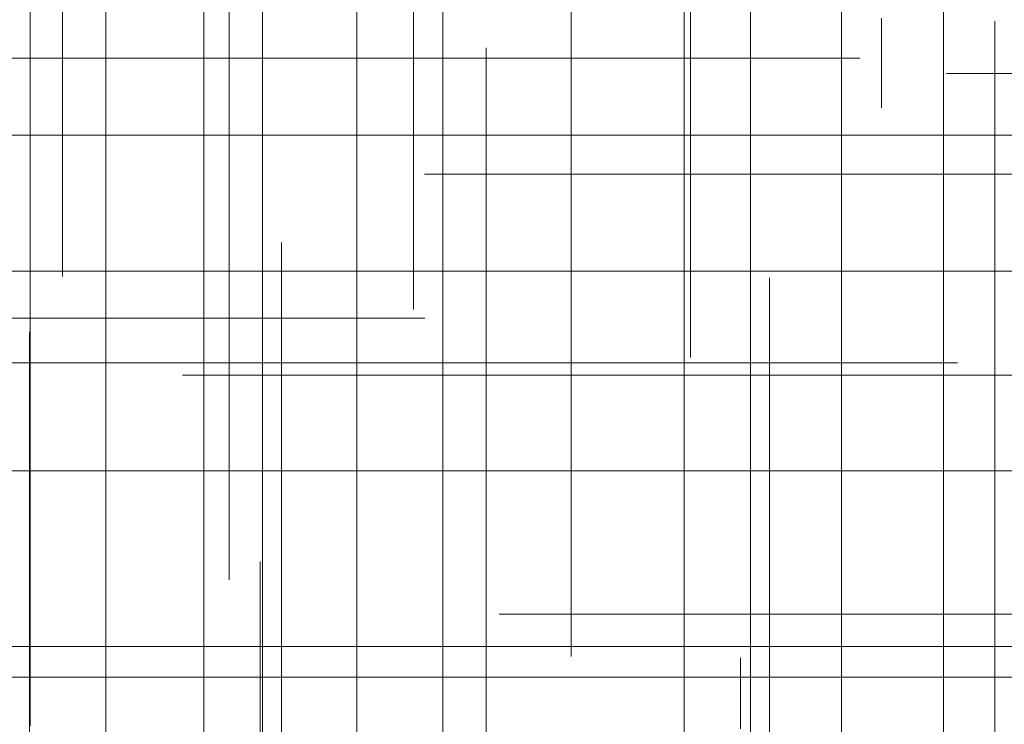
# Model space of a CAD drawing. Header units: millimetres. Extents: x -50 to 901, y -50 to 714.
# Tile 87 of 186: x 17 to 24, y 2 to 7. Entities that reach past the tile are written whole.
import ezdxf

# ---------------------------------------------------------------- set-up
doc = ezdxf.new("R2010")
doc.units = ezdxf.units.MM

# ---------------------------------------------------------------- blocks, each defined once
blk = doc.blocks.new('SW_CENTERMARKSYMBOL_59')
at = {"color": 0, "linetype": 'Continuous', "lineweight": 18}
for p, q in [((0, 0), (5, 0)), ((5, 0), (5.9011, 0))]:
    blk.add_line(p, q, dxfattribs=at)
blk = doc.blocks.new('SW_CENTERMARKSYMBOL_89')
at = {"color": 0, "linetype": 'Continuous', "lineweight": 18}
for p, q in [((0, 5), (0, 5.9011)), ((0, 0), (0, 5))]:
    blk.add_line(p, q, dxfattribs=at)
blk = doc.blocks.new('SW_CENTERMARKSYMBOL_97')
at = {"color": 0, "linetype": 'Continuous', "lineweight": 18}
for p, q in [((0, 5), (0, 5.9011)), ((0, 0), (0, 5))]:
    blk.add_line(p, q, dxfattribs=at)
blk = doc.blocks.new('SW_CENTERMARKSYMBOL_425')
at = {"color": 0, "linetype": 'Continuous', "lineweight": 18}
for p, q in [((0, 0), (0, -5)), ((0, -5), (0, -5.5209))]:
    blk.add_line(p, q, dxfattribs=at)
blk = doc.blocks.new('SW_CENTERMARKSYMBOL_426')
at = {"color": 0, "linetype": 'Continuous', "lineweight": 18}
for p, q in [((0, 0), (0, -5)), ((0, -5), (0, -5.6063))]:
    blk.add_line(p, q, dxfattribs=at)
blk = doc.blocks.new('SW_CENTERMARKSYMBOL_427')
at = {"color": 0, "linetype": 'Continuous', "lineweight": 18}
blk.add_line((0, -5), (0, -5.6585), dxfattribs=at)
blk = doc.blocks.new('SW_CENTERMARKSYMBOL_429')
at = {"color": 0, "linetype": 'Continuous', "lineweight": 18}
for p, q in [((0, 0), (0, -5)), ((0, -5), (0, -5.5209))]:
    blk.add_line(p, q, dxfattribs=at)
blk = doc.blocks.new('SW_CENTERMARKSYMBOL_430')
at = {"color": 0, "linetype": 'Continuous', "lineweight": 18}
for q in [(0, 5), (-5, 0), (0, -5), (5, 0)]:
    blk.add_line((0, 0), q, dxfattribs=at)
blk = doc.blocks.new('SW_CENTERMARKSYMBOL_431')
at = {"color": 0, "linetype": 'Continuous', "lineweight": 18}
for p, q in [((0, 0), (0, 5)), ((0, 0), (-5, 0)), ((0, 0), (0, -5)), ((0, 0), (5, 0)), ((5, 0), (5.5549, 0))]:
    blk.add_line(p, q, dxfattribs=at)
blk = doc.blocks.new('SW_CENTERMARKSYMBOL_433')
at = {"color": 0, "linetype": 'Continuous', "lineweight": 18}
for p, q in [((0, 0), (0, -5)), ((0, -5), (0, -5.6463))]:
    blk.add_line(p, q, dxfattribs=at)
blk = doc.blocks.new('SW_CENTERMARKSYMBOL_440')
at = {"color": 0, "linetype": 'Continuous', "lineweight": 18}
for p, q in [((0, 0), (0, -5)), ((0, -5), (0, -5.6463))]:
    blk.add_line(p, q, dxfattribs=at)
blk = doc.blocks.new('SW_CENTERMARKSYMBOL_441')
at = {"color": 0, "linetype": 'Continuous', "lineweight": 18}
for p, q in [((0, 0), (0, 5)), ((0, 0), (-5, 0)), ((0, 0), (0, -5)), ((0, 0), (5, 0)), ((5, 0), (5.5549, 0))]:
    blk.add_line(p, q, dxfattribs=at)
blk = doc.blocks.new('SW_CENTERMARKSYMBOL_442')
at = {"color": 0, "linetype": 'Continuous', "lineweight": 18}
blk.add_line((-5, 0), (-5.6932, 0), dxfattribs=at)
blk = doc.blocks.new('SW_CENTERMARKSYMBOL_443')
at = {"color": 0, "linetype": 'Continuous', "lineweight": 18}
for p, q in [((-5, 0), (-5.6585, 0)), ((0, 0), (-5, 0))]:
    blk.add_line(p, q, dxfattribs=at)
blk = doc.blocks.new('SW_CENTERMARKSYMBOL_444')
at = {"color": 0, "linetype": 'Continuous', "lineweight": 18}
for p, q in [((-5, 0), (-5.6585, 0)), ((0, 0), (-5, 0))]:
    blk.add_line(p, q, dxfattribs=at)
blk = doc.blocks.new('SW_CENTERMARKSYMBOL_445')
at = {"color": 0, "linetype": 'Continuous', "lineweight": 18}
for p, q in [((0, 5), (0, 5.6463)), ((0, 0), (0, 5))]:
    blk.add_line(p, q, dxfattribs=at)
blk = doc.blocks.new('SW_CENTERMARKSYMBOL_446')
at = {"color": 0, "linetype": 'Continuous', "lineweight": 18}
for p, q in [((0, 0), (0, 5)), ((-5, 0), (-5.5209, 0)), ((0, 0), (-5, 0)), ((0, 0), (0, -5)), ((0, 0), (5, 0))]:
    blk.add_line(p, q, dxfattribs=at)
blk = doc.blocks.new('SW_CENTERMARKSYMBOL_447')
at = {"color": 0, "linetype": 'Continuous', "lineweight": 18}
for p, q in [((0, 5), (0, 5.6063)), ((0, 0), (0, 5))]:
    blk.add_line(p, q, dxfattribs=at)
blk = doc.blocks.new('SW_CENTERMARKSYMBOL_448')
at = {"color": 0, "linetype": 'Continuous', "lineweight": 18}
for p, q in [((-5, 0), (-5.6585, 0)), ((0, 0), (-5, 0))]:
    blk.add_line(p, q, dxfattribs=at)
blk = doc.blocks.new('SW_CENTERMARKSYMBOL_449')
at = {"color": 0, "linetype": 'Continuous', "lineweight": 18}
for p, q in [((0, 0), (0, 5)), ((-5, 0), (-5.6063, 0)), ((0, 0), (-5, 0)), ((0, 0), (0, -5)), ((0, 0), (5, 0))]:
    blk.add_line(p, q, dxfattribs=at)
blk = doc.blocks.new('SW_CENTERMARKSYMBOL_450')
at = {"color": 0, "linetype": 'Continuous', "lineweight": 18}
for q in [(0, 5), (-5, 0), (0, -5), (5, 0)]:
    blk.add_line((0, 0), q, dxfattribs=at)
blk = doc.blocks.new('SW_CENTERMARKSYMBOL_451')
at = {"color": 0, "linetype": 'Continuous', "lineweight": 18}
for q in [(0, 5), (-5, 0), (0, -5), (5, 0)]:
    blk.add_line((0, 0), q, dxfattribs=at)
blk = doc.blocks.new('SW_CENTERMARKSYMBOL_452')
at = {"color": 0, "linetype": 'Continuous', "lineweight": 18}
for p, q in [((0, 0), (0, 5)), ((0, 0), (-5, 0)), ((0, 0), (0, -5)), ((0, 0), (5, 0)), ((5, 0), (5.5549, 0))]:
    blk.add_line(p, q, dxfattribs=at)
blk = doc.blocks.new('SW_CENTERMARKSYMBOL_456')
at = {"color": 0, "linetype": 'Continuous', "lineweight": 18}
for p, q in [((0, 0), (0, -5)), ((0, -5), (0, -5.6063))]:
    blk.add_line(p, q, dxfattribs=at)
blk = doc.blocks.new('SW_CENTERMARKSYMBOL_521')
at = {"color": 0, "linetype": 'Continuous', "lineweight": 18}
blk.add_line((0, 5), (0, 5.5209), dxfattribs=at)
blk = doc.blocks.new('SW_CENTERMARKSYMBOL_523')
at = {"color": 0, "linetype": 'Continuous', "lineweight": 18}
for p, q in [((0, 5), (0, 5.5549)), ((0, 0), (0, 5))]:
    blk.add_line(p, q, dxfattribs=at)
blk = doc.blocks.new('SW_CENTERMARKSYMBOL_531')
at = {"color": 0, "linetype": 'Continuous', "lineweight": 18}
for p, q in [((0, 5), (0, 5.5549)), ((0, 0), (0, 5))]:
    blk.add_line(p, q, dxfattribs=at)
blk = doc.blocks.new('SW_CENTERMARKSYMBOL_532')
at = {"color": 0, "linetype": 'Continuous', "lineweight": 18}
for p, q in [((0, 5), (0, 5.6463)), ((0, 0), (0, 5))]:
    blk.add_line(p, q, dxfattribs=at)
blk = doc.blocks.new('SW_CENTERMARKSYMBOL_533')
at = {"color": 0, "linetype": 'Continuous', "lineweight": 18}
for p, q in [((0, 5), (0, 5.5209)), ((0, 0), (0, 5))]:
    blk.add_line(p, q, dxfattribs=at)
blk = doc.blocks.new('SW_CENTERMARKSYMBOL_534')
at = {"color": 0, "linetype": 'Continuous', "lineweight": 18}
for p, q in [((0, 5), (0, 5.6063)), ((0, 0), (0, 5))]:
    blk.add_line(p, q, dxfattribs=at)
blk = doc.blocks.new('SW_CENTERMARKSYMBOL_622')
at = {"color": 0, "linetype": 'Continuous', "lineweight": 18}
for p, q in [((0, 0), (5, 0)), ((5, 0), (5.9011, 0))]:
    blk.add_line(p, q, dxfattribs=at)
blk = doc.blocks.new('SW_CENTERMARKSYMBOL_652')
at = {"color": 0, "linetype": 'Continuous', "lineweight": 18}
for p, q in [((0, 5), (0, 5.9011)), ((0, 0), (0, 5))]:
    blk.add_line(p, q, dxfattribs=at)
blk = doc.blocks.new('SW_CENTERMARKSYMBOL_660')
at = {"color": 0, "linetype": 'Continuous', "lineweight": 18}
for p, q in [((0, 5), (0, 5.9011)), ((0, 0), (0, 5))]:
    blk.add_line(p, q, dxfattribs=at)
blk = doc.blocks.new('SW_CENTERMARKSYMBOL_988')
at = {"color": 0, "linetype": 'Continuous', "lineweight": 18}
for p, q in [((0, 0), (0, -5)), ((0, -5), (0, -5.5209))]:
    blk.add_line(p, q, dxfattribs=at)
blk = doc.blocks.new('SW_CENTERMARKSYMBOL_989')
at = {"color": 0, "linetype": 'Continuous', "lineweight": 18}
for p, q in [((0, 0), (0, -5)), ((0, -5), (0, -5.6063))]:
    blk.add_line(p, q, dxfattribs=at)
blk = doc.blocks.new('SW_CENTERMARKSYMBOL_990')
at = {"color": 0, "linetype": 'Continuous', "lineweight": 18}
blk.add_line((0, -5), (0, -5.6585), dxfattribs=at)
blk = doc.blocks.new('SW_CENTERMARKSYMBOL_992')
at = {"color": 0, "linetype": 'Continuous', "lineweight": 18}
for p, q in [((0, 0), (0, -5)), ((0, -5), (0, -5.5209))]:
    blk.add_line(p, q, dxfattribs=at)
blk = doc.blocks.new('SW_CENTERMARKSYMBOL_993')
at = {"color": 0, "linetype": 'Continuous', "lineweight": 18}
for q in [(0, 5), (-5, 0), (0, -5), (5, 0)]:
    blk.add_line((0, 0), q, dxfattribs=at)
blk = doc.blocks.new('SW_CENTERMARKSYMBOL_994')
at = {"color": 0, "linetype": 'Continuous', "lineweight": 18}
for p, q in [((0, 0), (0, 5)), ((0, 0), (-5, 0)), ((0, 0), (0, -5)), ((0, 0), (5, 0)), ((5, 0), (5.5549, 0))]:
    blk.add_line(p, q, dxfattribs=at)
blk = doc.blocks.new('SW_CENTERMARKSYMBOL_996')
at = {"color": 0, "linetype": 'Continuous', "lineweight": 18}
for p, q in [((0, 0), (0, -5)), ((0, -5), (0, -5.6463))]:
    blk.add_line(p, q, dxfattribs=at)
blk = doc.blocks.new('SW_CENTERMARKSYMBOL_1003')
at = {"color": 0, "linetype": 'Continuous', "lineweight": 18}
for p, q in [((0, 0), (0, -5)), ((0, -5), (0, -5.6463))]:
    blk.add_line(p, q, dxfattribs=at)
blk = doc.blocks.new('SW_CENTERMARKSYMBOL_1004')
at = {"color": 0, "linetype": 'Continuous', "lineweight": 18}
for p, q in [((0, 0), (0, 5)), ((0, 0), (-5, 0)), ((0, 0), (0, -5)), ((0, 0), (5, 0)), ((5, 0), (5.5549, 0))]:
    blk.add_line(p, q, dxfattribs=at)
blk = doc.blocks.new('SW_CENTERMARKSYMBOL_1005')
at = {"color": 0, "linetype": 'Continuous', "lineweight": 18}
blk.add_line((-5, 0), (-5.6932, 0), dxfattribs=at)
blk = doc.blocks.new('SW_CENTERMARKSYMBOL_1006')
at = {"color": 0, "linetype": 'Continuous', "lineweight": 18}
for p, q in [((-5, 0), (-5.6585, 0)), ((0, 0), (-5, 0))]:
    blk.add_line(p, q, dxfattribs=at)
blk = doc.blocks.new('SW_CENTERMARKSYMBOL_1007')
at = {"color": 0, "linetype": 'Continuous', "lineweight": 18}
for p, q in [((-5, 0), (-5.6585, 0)), ((0, 0), (-5, 0))]:
    blk.add_line(p, q, dxfattribs=at)
blk = doc.blocks.new('SW_CENTERMARKSYMBOL_1008')
at = {"color": 0, "linetype": 'Continuous', "lineweight": 18}
for p, q in [((0, 5), (0, 5.6463)), ((0, 0), (0, 5))]:
    blk.add_line(p, q, dxfattribs=at)
blk = doc.blocks.new('SW_CENTERMARKSYMBOL_1009')
at = {"color": 0, "linetype": 'Continuous', "lineweight": 18}
for p, q in [((0, 0), (0, 5)), ((-5, 0), (-5.5209, 0)), ((0, 0), (-5, 0)), ((0, 0), (0, -5)), ((0, 0), (5, 0))]:
    blk.add_line(p, q, dxfattribs=at)
blk = doc.blocks.new('SW_CENTERMARKSYMBOL_1010')
at = {"color": 0, "linetype": 'Continuous', "lineweight": 18}
for p, q in [((0, 5), (0, 5.6063)), ((0, 0), (0, 5))]:
    blk.add_line(p, q, dxfattribs=at)
blk = doc.blocks.new('SW_CENTERMARKSYMBOL_1011')
at = {"color": 0, "linetype": 'Continuous', "lineweight": 18}
for p, q in [((-5, 0), (-5.6585, 0)), ((0, 0), (-5, 0))]:
    blk.add_line(p, q, dxfattribs=at)
blk = doc.blocks.new('SW_CENTERMARKSYMBOL_1012')
at = {"color": 0, "linetype": 'Continuous', "lineweight": 18}
for p, q in [((0, 0), (0, 5)), ((-5, 0), (-5.6063, 0)), ((0, 0), (-5, 0)), ((0, 0), (0, -5)), ((0, 0), (5, 0))]:
    blk.add_line(p, q, dxfattribs=at)
blk = doc.blocks.new('SW_CENTERMARKSYMBOL_1013')
at = {"color": 0, "linetype": 'Continuous', "lineweight": 18}
for q in [(0, 5), (-5, 0), (0, -5), (5, 0)]:
    blk.add_line((0, 0), q, dxfattribs=at)
blk = doc.blocks.new('SW_CENTERMARKSYMBOL_1014')
at = {"color": 0, "linetype": 'Continuous', "lineweight": 18}
for q in [(0, 5), (-5, 0), (0, -5), (5, 0)]:
    blk.add_line((0, 0), q, dxfattribs=at)
blk = doc.blocks.new('SW_CENTERMARKSYMBOL_1015')
at = {"color": 0, "linetype": 'Continuous', "lineweight": 18}
for p, q in [((0, 0), (0, 5)), ((0, 0), (-5, 0)), ((0, 0), (0, -5)), ((0, 0), (5, 0)), ((5, 0), (5.5549, 0))]:
    blk.add_line(p, q, dxfattribs=at)
blk = doc.blocks.new('SW_CENTERMARKSYMBOL_1019')
at = {"color": 0, "linetype": 'Continuous', "lineweight": 18}
for p, q in [((0, 0), (0, -5)), ((0, -5), (0, -5.6063))]:
    blk.add_line(p, q, dxfattribs=at)
blk = doc.blocks.new('SW_CENTERMARKSYMBOL_1084')
at = {"color": 0, "linetype": 'Continuous', "lineweight": 18}
blk.add_line((0, 5), (0, 5.5209), dxfattribs=at)
blk = doc.blocks.new('SW_CENTERMARKSYMBOL_1086')
at = {"color": 0, "linetype": 'Continuous', "lineweight": 18}
for p, q in [((0, 5), (0, 5.5549)), ((0, 0), (0, 5))]:
    blk.add_line(p, q, dxfattribs=at)
blk = doc.blocks.new('SW_CENTERMARKSYMBOL_1094')
at = {"color": 0, "linetype": 'Continuous', "lineweight": 18}
for p, q in [((0, 5), (0, 5.5549)), ((0, 0), (0, 5))]:
    blk.add_line(p, q, dxfattribs=at)
blk = doc.blocks.new('SW_CENTERMARKSYMBOL_1095')
at = {"color": 0, "linetype": 'Continuous', "lineweight": 18}
for p, q in [((0, 5), (0, 5.6463)), ((0, 0), (0, 5))]:
    blk.add_line(p, q, dxfattribs=at)
blk = doc.blocks.new('SW_CENTERMARKSYMBOL_1096')
at = {"color": 0, "linetype": 'Continuous', "lineweight": 18}
for p, q in [((0, 5), (0, 5.5209)), ((0, 0), (0, 5))]:
    blk.add_line(p, q, dxfattribs=at)
blk = doc.blocks.new('SW_CENTERMARKSYMBOL_1097')
at = {"color": 0, "linetype": 'Continuous', "lineweight": 18}
for p, q in [((0, 5), (0, 5.6063)), ((0, 0), (0, 5))]:
    blk.add_line(p, q, dxfattribs=at)
blk = doc.blocks.new('SW_CENTERMARKSYMBOL_1185')
at = {"color": 0, "linetype": 'Continuous', "lineweight": 18}
for p, q in [((0, 0), (5, 0)), ((5, 0), (5.9011, 0))]:
    blk.add_line(p, q, dxfattribs=at)
blk = doc.blocks.new('SW_CENTERMARKSYMBOL_1215')
at = {"color": 0, "linetype": 'Continuous', "lineweight": 18}
for p, q in [((0, 5), (0, 5.9011)), ((0, 0), (0, 5))]:
    blk.add_line(p, q, dxfattribs=at)
blk = doc.blocks.new('SW_CENTERMARKSYMBOL_1223')
at = {"color": 0, "linetype": 'Continuous', "lineweight": 18}
for p, q in [((0, 5), (0, 5.9011)), ((0, 0), (0, 5))]:
    blk.add_line(p, q, dxfattribs=at)
blk = doc.blocks.new('SW_CENTERMARKSYMBOL_1551')
at = {"color": 0, "linetype": 'Continuous', "lineweight": 18}
for p, q in [((0, 0), (0, -5)), ((0, -5), (0, -5.5209))]:
    blk.add_line(p, q, dxfattribs=at)
blk = doc.blocks.new('SW_CENTERMARKSYMBOL_1552')
at = {"color": 0, "linetype": 'Continuous', "lineweight": 18}
for p, q in [((0, 0), (0, -5)), ((0, -5), (0, -5.6063))]:
    blk.add_line(p, q, dxfattribs=at)
blk = doc.blocks.new('SW_CENTERMARKSYMBOL_1553')
at = {"color": 0, "linetype": 'Continuous', "lineweight": 18}
blk.add_line((0, -5), (0, -5.6585), dxfattribs=at)
blk = doc.blocks.new('SW_CENTERMARKSYMBOL_1555')
at = {"color": 0, "linetype": 'Continuous', "lineweight": 18}
for p, q in [((0, 0), (0, -5)), ((0, -5), (0, -5.5209))]:
    blk.add_line(p, q, dxfattribs=at)
blk = doc.blocks.new('SW_CENTERMARKSYMBOL_1556')
at = {"color": 0, "linetype": 'Continuous', "lineweight": 18}
for q in [(0, 5), (-5, 0), (0, -5), (5, 0)]:
    blk.add_line((0, 0), q, dxfattribs=at)
blk = doc.blocks.new('SW_CENTERMARKSYMBOL_1557')
at = {"color": 0, "linetype": 'Continuous', "lineweight": 18}
for p, q in [((0, 0), (0, 5)), ((0, 0), (-5, 0)), ((0, 0), (0, -5)), ((0, 0), (5, 0)), ((5, 0), (5.5549, 0))]:
    blk.add_line(p, q, dxfattribs=at)
blk = doc.blocks.new('SW_CENTERMARKSYMBOL_1559')
at = {"color": 0, "linetype": 'Continuous', "lineweight": 18}
for p, q in [((0, 0), (0, -5)), ((0, -5), (0, -5.6463))]:
    blk.add_line(p, q, dxfattribs=at)
blk = doc.blocks.new('SW_CENTERMARKSYMBOL_1566')
at = {"color": 0, "linetype": 'Continuous', "lineweight": 18}
for p, q in [((0, 0), (0, -5)), ((0, -5), (0, -5.6463))]:
    blk.add_line(p, q, dxfattribs=at)
blk = doc.blocks.new('SW_CENTERMARKSYMBOL_1567')
at = {"color": 0, "linetype": 'Continuous', "lineweight": 18}
for p, q in [((0, 0), (0, 5)), ((0, 0), (-5, 0)), ((0, 0), (0, -5)), ((0, 0), (5, 0)), ((5, 0), (5.5549, 0))]:
    blk.add_line(p, q, dxfattribs=at)
blk = doc.blocks.new('SW_CENTERMARKSYMBOL_1568')
at = {"color": 0, "linetype": 'Continuous', "lineweight": 18}
blk.add_line((-5, 0), (-5.6932, 0), dxfattribs=at)
blk = doc.blocks.new('SW_CENTERMARKSYMBOL_1569')
at = {"color": 0, "linetype": 'Continuous', "lineweight": 18}
for p, q in [((-5, 0), (-5.6585, 0)), ((0, 0), (-5, 0))]:
    blk.add_line(p, q, dxfattribs=at)
blk = doc.blocks.new('SW_CENTERMARKSYMBOL_1570')
at = {"color": 0, "linetype": 'Continuous', "lineweight": 18}
for p, q in [((-5, 0), (-5.6585, 0)), ((0, 0), (-5, 0))]:
    blk.add_line(p, q, dxfattribs=at)
blk = doc.blocks.new('SW_CENTERMARKSYMBOL_1571')
at = {"color": 0, "linetype": 'Continuous', "lineweight": 18}
for p, q in [((0, 5), (0, 5.6463)), ((0, 0), (0, 5))]:
    blk.add_line(p, q, dxfattribs=at)
blk = doc.blocks.new('SW_CENTERMARKSYMBOL_1572')
at = {"color": 0, "linetype": 'Continuous', "lineweight": 18}
for p, q in [((0, 0), (0, 5)), ((-5, 0), (-5.5209, 0)), ((0, 0), (-5, 0)), ((0, 0), (0, -5)), ((0, 0), (5, 0))]:
    blk.add_line(p, q, dxfattribs=at)
blk = doc.blocks.new('SW_CENTERMARKSYMBOL_1573')
at = {"color": 0, "linetype": 'Continuous', "lineweight": 18}
for p, q in [((0, 5), (0, 5.6063)), ((0, 0), (0, 5))]:
    blk.add_line(p, q, dxfattribs=at)
blk = doc.blocks.new('SW_CENTERMARKSYMBOL_1574')
at = {"color": 0, "linetype": 'Continuous', "lineweight": 18}
for p, q in [((-5, 0), (-5.6585, 0)), ((0, 0), (-5, 0))]:
    blk.add_line(p, q, dxfattribs=at)
blk = doc.blocks.new('SW_CENTERMARKSYMBOL_1575')
at = {"color": 0, "linetype": 'Continuous', "lineweight": 18}
for p, q in [((0, 0), (0, 5)), ((-5, 0), (-5.6063, 0)), ((0, 0), (-5, 0)), ((0, 0), (0, -5)), ((0, 0), (5, 0))]:
    blk.add_line(p, q, dxfattribs=at)
blk = doc.blocks.new('SW_CENTERMARKSYMBOL_1576')
at = {"color": 0, "linetype": 'Continuous', "lineweight": 18}
for q in [(0, 5), (-5, 0), (0, -5), (5, 0)]:
    blk.add_line((0, 0), q, dxfattribs=at)
blk = doc.blocks.new('SW_CENTERMARKSYMBOL_1577')
at = {"color": 0, "linetype": 'Continuous', "lineweight": 18}
for q in [(0, 5), (-5, 0), (0, -5), (5, 0)]:
    blk.add_line((0, 0), q, dxfattribs=at)
blk = doc.blocks.new('SW_CENTERMARKSYMBOL_1578')
at = {"color": 0, "linetype": 'Continuous', "lineweight": 18}
for p, q in [((0, 0), (0, 5)), ((0, 0), (-5, 0)), ((0, 0), (0, -5)), ((0, 0), (5, 0)), ((5, 0), (5.5549, 0))]:
    blk.add_line(p, q, dxfattribs=at)
blk = doc.blocks.new('SW_CENTERMARKSYMBOL_1582')
at = {"color": 0, "linetype": 'Continuous', "lineweight": 18}
for p, q in [((0, 0), (0, -5)), ((0, -5), (0, -5.6063))]:
    blk.add_line(p, q, dxfattribs=at)
blk = doc.blocks.new('SW_CENTERMARKSYMBOL_1647')
at = {"color": 0, "linetype": 'Continuous', "lineweight": 18}
blk.add_line((0, 5), (0, 5.5209), dxfattribs=at)
blk = doc.blocks.new('SW_CENTERMARKSYMBOL_1649')
at = {"color": 0, "linetype": 'Continuous', "lineweight": 18}
for p, q in [((0, 5), (0, 5.5549)), ((0, 0), (0, 5))]:
    blk.add_line(p, q, dxfattribs=at)
blk = doc.blocks.new('SW_CENTERMARKSYMBOL_1657')
at = {"color": 0, "linetype": 'Continuous', "lineweight": 18}
for p, q in [((0, 5), (0, 5.5549)), ((0, 0), (0, 5))]:
    blk.add_line(p, q, dxfattribs=at)
blk = doc.blocks.new('SW_CENTERMARKSYMBOL_1658')
at = {"color": 0, "linetype": 'Continuous', "lineweight": 18}
for p, q in [((0, 5), (0, 5.6463)), ((0, 0), (0, 5))]:
    blk.add_line(p, q, dxfattribs=at)
blk = doc.blocks.new('SW_CENTERMARKSYMBOL_1659')
at = {"color": 0, "linetype": 'Continuous', "lineweight": 18}
for p, q in [((0, 5), (0, 5.5209)), ((0, 0), (0, 5))]:
    blk.add_line(p, q, dxfattribs=at)
blk = doc.blocks.new('SW_CENTERMARKSYMBOL_1660')
at = {"color": 0, "linetype": 'Continuous', "lineweight": 18}
for p, q in [((0, 5), (0, 5.6063)), ((0, 0), (0, 5))]:
    blk.add_line(p, q, dxfattribs=at)
blk = doc.blocks.new('SW_CENTERMARKSYMBOL_1748')
at = {"color": 0, "linetype": 'Continuous', "lineweight": 18}
for p, q in [((0, 0), (5, 0)), ((5, 0), (5.9011, 0))]:
    blk.add_line(p, q, dxfattribs=at)
blk = doc.blocks.new('SW_CENTERMARKSYMBOL_1778')
at = {"color": 0, "linetype": 'Continuous', "lineweight": 18}
for p, q in [((0, 5), (0, 5.9011)), ((0, 0), (0, 5))]:
    blk.add_line(p, q, dxfattribs=at)
blk = doc.blocks.new('SW_CENTERMARKSYMBOL_1786')
at = {"color": 0, "linetype": 'Continuous', "lineweight": 18}
for p, q in [((0, 5), (0, 5.9011)), ((0, 0), (0, 5))]:
    blk.add_line(p, q, dxfattribs=at)
blk = doc.blocks.new('SW_CENTERMARKSYMBOL_2114')
at = {"color": 0, "linetype": 'Continuous', "lineweight": 18}
for p, q in [((0, 0), (0, -5)), ((0, -5), (0, -5.5209))]:
    blk.add_line(p, q, dxfattribs=at)
blk = doc.blocks.new('SW_CENTERMARKSYMBOL_2115')
at = {"color": 0, "linetype": 'Continuous', "lineweight": 18}
for p, q in [((0, 0), (0, -5)), ((0, -5), (0, -5.6063))]:
    blk.add_line(p, q, dxfattribs=at)
blk = doc.blocks.new('SW_CENTERMARKSYMBOL_2116')
at = {"color": 0, "linetype": 'Continuous', "lineweight": 18}
blk.add_line((0, -5), (0, -5.6585), dxfattribs=at)
blk = doc.blocks.new('SW_CENTERMARKSYMBOL_2118')
at = {"color": 0, "linetype": 'Continuous', "lineweight": 18}
for p, q in [((0, 0), (0, -5)), ((0, -5), (0, -5.5209))]:
    blk.add_line(p, q, dxfattribs=at)
blk = doc.blocks.new('SW_CENTERMARKSYMBOL_2119')
at = {"color": 0, "linetype": 'Continuous', "lineweight": 18}
for q in [(0, 5), (-5, 0), (0, -5), (5, 0)]:
    blk.add_line((0, 0), q, dxfattribs=at)
blk = doc.blocks.new('SW_CENTERMARKSYMBOL_2120')
at = {"color": 0, "linetype": 'Continuous', "lineweight": 18}
for p, q in [((0, 0), (0, 5)), ((0, 0), (-5, 0)), ((0, 0), (0, -5)), ((0, 0), (5, 0)), ((5, 0), (5.5549, 0))]:
    blk.add_line(p, q, dxfattribs=at)
blk = doc.blocks.new('SW_CENTERMARKSYMBOL_2122')
at = {"color": 0, "linetype": 'Continuous', "lineweight": 18}
for p, q in [((0, 0), (0, -5)), ((0, -5), (0, -5.6463))]:
    blk.add_line(p, q, dxfattribs=at)
blk = doc.blocks.new('SW_CENTERMARKSYMBOL_2129')
at = {"color": 0, "linetype": 'Continuous', "lineweight": 18}
for p, q in [((0, 0), (0, -5)), ((0, -5), (0, -5.6463))]:
    blk.add_line(p, q, dxfattribs=at)
blk = doc.blocks.new('SW_CENTERMARKSYMBOL_2130')
at = {"color": 0, "linetype": 'Continuous', "lineweight": 18}
for p, q in [((0, 0), (0, 5)), ((0, 0), (-5, 0)), ((0, 0), (0, -5)), ((0, 0), (5, 0)), ((5, 0), (5.5549, 0))]:
    blk.add_line(p, q, dxfattribs=at)
blk = doc.blocks.new('SW_CENTERMARKSYMBOL_2131')
at = {"color": 0, "linetype": 'Continuous', "lineweight": 18}
blk.add_line((-5, 0), (-5.6932, 0), dxfattribs=at)
blk = doc.blocks.new('SW_CENTERMARKSYMBOL_2132')
at = {"color": 0, "linetype": 'Continuous', "lineweight": 18}
for p, q in [((-5, 0), (-5.6585, 0)), ((0, 0), (-5, 0))]:
    blk.add_line(p, q, dxfattribs=at)
blk = doc.blocks.new('SW_CENTERMARKSYMBOL_2133')
at = {"color": 0, "linetype": 'Continuous', "lineweight": 18}
for p, q in [((-5, 0), (-5.6585, 0)), ((0, 0), (-5, 0))]:
    blk.add_line(p, q, dxfattribs=at)
blk = doc.blocks.new('SW_CENTERMARKSYMBOL_2134')
at = {"color": 0, "linetype": 'Continuous', "lineweight": 18}
for p, q in [((0, 5), (0, 5.6463)), ((0, 0), (0, 5))]:
    blk.add_line(p, q, dxfattribs=at)
blk = doc.blocks.new('SW_CENTERMARKSYMBOL_2135')
at = {"color": 0, "linetype": 'Continuous', "lineweight": 18}
for p, q in [((0, 0), (0, 5)), ((-5, 0), (-5.5209, 0)), ((0, 0), (-5, 0)), ((0, 0), (0, -5)), ((0, 0), (5, 0))]:
    blk.add_line(p, q, dxfattribs=at)
blk = doc.blocks.new('SW_CENTERMARKSYMBOL_2136')
at = {"color": 0, "linetype": 'Continuous', "lineweight": 18}
for p, q in [((0, 5), (0, 5.6063)), ((0, 0), (0, 5))]:
    blk.add_line(p, q, dxfattribs=at)
blk = doc.blocks.new('SW_CENTERMARKSYMBOL_2137')
at = {"color": 0, "linetype": 'Continuous', "lineweight": 18}
for p, q in [((-5, 0), (-5.6585, 0)), ((0, 0), (-5, 0))]:
    blk.add_line(p, q, dxfattribs=at)
blk = doc.blocks.new('SW_CENTERMARKSYMBOL_2138')
at = {"color": 0, "linetype": 'Continuous', "lineweight": 18}
for p, q in [((0, 0), (0, 5)), ((-5, 0), (-5.6063, 0)), ((0, 0), (-5, 0)), ((0, 0), (0, -5)), ((0, 0), (5, 0))]:
    blk.add_line(p, q, dxfattribs=at)
blk = doc.blocks.new('SW_CENTERMARKSYMBOL_2139')
at = {"color": 0, "linetype": 'Continuous', "lineweight": 18}
for q in [(0, 5), (-5, 0), (0, -5), (5, 0)]:
    blk.add_line((0, 0), q, dxfattribs=at)
blk = doc.blocks.new('SW_CENTERMARKSYMBOL_2140')
at = {"color": 0, "linetype": 'Continuous', "lineweight": 18}
for q in [(0, 5), (-5, 0), (0, -5), (5, 0)]:
    blk.add_line((0, 0), q, dxfattribs=at)
blk = doc.blocks.new('SW_CENTERMARKSYMBOL_2141')
at = {"color": 0, "linetype": 'Continuous', "lineweight": 18}
for p, q in [((0, 0), (0, 5)), ((0, 0), (-5, 0)), ((0, 0), (0, -5)), ((0, 0), (5, 0)), ((5, 0), (5.5549, 0))]:
    blk.add_line(p, q, dxfattribs=at)
blk = doc.blocks.new('SW_CENTERMARKSYMBOL_2145')
at = {"color": 0, "linetype": 'Continuous', "lineweight": 18}
for p, q in [((0, 0), (0, -5)), ((0, -5), (0, -5.6063))]:
    blk.add_line(p, q, dxfattribs=at)
blk = doc.blocks.new('SW_CENTERMARKSYMBOL_2210')
at = {"color": 0, "linetype": 'Continuous', "lineweight": 18}
blk.add_line((0, 5), (0, 5.5209), dxfattribs=at)
blk = doc.blocks.new('SW_CENTERMARKSYMBOL_2212')
at = {"color": 0, "linetype": 'Continuous', "lineweight": 18}
for p, q in [((0, 5), (0, 5.5549)), ((0, 0), (0, 5))]:
    blk.add_line(p, q, dxfattribs=at)
blk = doc.blocks.new('SW_CENTERMARKSYMBOL_2220')
at = {"color": 0, "linetype": 'Continuous', "lineweight": 18}
for p, q in [((0, 5), (0, 5.5549)), ((0, 0), (0, 5))]:
    blk.add_line(p, q, dxfattribs=at)
blk = doc.blocks.new('SW_CENTERMARKSYMBOL_2221')
at = {"color": 0, "linetype": 'Continuous', "lineweight": 18}
for p, q in [((0, 5), (0, 5.6463)), ((0, 0), (0, 5))]:
    blk.add_line(p, q, dxfattribs=at)
blk = doc.blocks.new('SW_CENTERMARKSYMBOL_2222')
at = {"color": 0, "linetype": 'Continuous', "lineweight": 18}
for p, q in [((0, 5), (0, 5.5209)), ((0, 0), (0, 5))]:
    blk.add_line(p, q, dxfattribs=at)
blk = doc.blocks.new('SW_CENTERMARKSYMBOL_2223')
at = {"color": 0, "linetype": 'Continuous', "lineweight": 18}
for p, q in [((0, 5), (0, 5.6063)), ((0, 0), (0, 5))]:
    blk.add_line(p, q, dxfattribs=at)
blk = doc.blocks.new('SW_CENTERMARKSYMBOL_2311')
at = {"color": 0, "linetype": 'Continuous', "lineweight": 18}
for p, q in [((0, 0), (5, 0)), ((5, 0), (5.9011, 0))]:
    blk.add_line(p, q, dxfattribs=at)
blk = doc.blocks.new('SW_CENTERMARKSYMBOL_2341')
at = {"color": 0, "linetype": 'Continuous', "lineweight": 18}
for p, q in [((0, 5), (0, 5.9011)), ((0, 0), (0, 5))]:
    blk.add_line(p, q, dxfattribs=at)
blk = doc.blocks.new('SW_CENTERMARKSYMBOL_2349')
at = {"color": 0, "linetype": 'Continuous', "lineweight": 18}
for p, q in [((0, 5), (0, 5.9011)), ((0, 0), (0, 5))]:
    blk.add_line(p, q, dxfattribs=at)
blk = doc.blocks.new('SW_CENTERMARKSYMBOL_2677')
at = {"color": 0, "linetype": 'Continuous', "lineweight": 18}
for p, q in [((0, 0), (0, -5)), ((0, -5), (0, -5.5209))]:
    blk.add_line(p, q, dxfattribs=at)
blk = doc.blocks.new('SW_CENTERMARKSYMBOL_2678')
at = {"color": 0, "linetype": 'Continuous', "lineweight": 18}
for p, q in [((0, 0), (0, -5)), ((0, -5), (0, -5.6063))]:
    blk.add_line(p, q, dxfattribs=at)
blk = doc.blocks.new('SW_CENTERMARKSYMBOL_2679')
at = {"color": 0, "linetype": 'Continuous', "lineweight": 18}
blk.add_line((0, -5), (0, -5.6585), dxfattribs=at)
blk = doc.blocks.new('SW_CENTERMARKSYMBOL_2681')
at = {"color": 0, "linetype": 'Continuous', "lineweight": 18}
for p, q in [((0, 0), (0, -5)), ((0, -5), (0, -5.5209))]:
    blk.add_line(p, q, dxfattribs=at)
blk = doc.blocks.new('SW_CENTERMARKSYMBOL_2682')
at = {"color": 0, "linetype": 'Continuous', "lineweight": 18}
for q in [(0, 5), (-5, 0), (0, -5), (5, 0)]:
    blk.add_line((0, 0), q, dxfattribs=at)
blk = doc.blocks.new('SW_CENTERMARKSYMBOL_2683')
at = {"color": 0, "linetype": 'Continuous', "lineweight": 18}
for p, q in [((0, 0), (0, 5)), ((0, 0), (-5, 0)), ((0, 0), (0, -5)), ((0, 0), (5, 0)), ((5, 0), (5.5549, 0))]:
    blk.add_line(p, q, dxfattribs=at)
blk = doc.blocks.new('SW_CENTERMARKSYMBOL_2685')
at = {"color": 0, "linetype": 'Continuous', "lineweight": 18}
for p, q in [((0, 0), (0, -5)), ((0, -5), (0, -5.6463))]:
    blk.add_line(p, q, dxfattribs=at)
blk = doc.blocks.new('SW_CENTERMARKSYMBOL_2692')
at = {"color": 0, "linetype": 'Continuous', "lineweight": 18}
for p, q in [((0, 0), (0, -5)), ((0, -5), (0, -5.6463))]:
    blk.add_line(p, q, dxfattribs=at)
blk = doc.blocks.new('SW_CENTERMARKSYMBOL_2693')
at = {"color": 0, "linetype": 'Continuous', "lineweight": 18}
for p, q in [((0, 0), (0, 5)), ((0, 0), (-5, 0)), ((0, 0), (0, -5)), ((0, 0), (5, 0)), ((5, 0), (5.5549, 0))]:
    blk.add_line(p, q, dxfattribs=at)
blk = doc.blocks.new('SW_CENTERMARKSYMBOL_2694')
at = {"color": 0, "linetype": 'Continuous', "lineweight": 18}
blk.add_line((-5, 0), (-5.6932, 0), dxfattribs=at)
blk = doc.blocks.new('SW_CENTERMARKSYMBOL_2695')
at = {"color": 0, "linetype": 'Continuous', "lineweight": 18}
for p, q in [((-5, 0), (-5.6585, 0)), ((0, 0), (-5, 0))]:
    blk.add_line(p, q, dxfattribs=at)
blk = doc.blocks.new('SW_CENTERMARKSYMBOL_2696')
at = {"color": 0, "linetype": 'Continuous', "lineweight": 18}
for p, q in [((-5, 0), (-5.6585, 0)), ((0, 0), (-5, 0))]:
    blk.add_line(p, q, dxfattribs=at)
blk = doc.blocks.new('SW_CENTERMARKSYMBOL_2697')
at = {"color": 0, "linetype": 'Continuous', "lineweight": 18}
for p, q in [((0, 5), (0, 5.6463)), ((0, 0), (0, 5))]:
    blk.add_line(p, q, dxfattribs=at)
blk = doc.blocks.new('SW_CENTERMARKSYMBOL_2698')
at = {"color": 0, "linetype": 'Continuous', "lineweight": 18}
for p, q in [((0, 0), (0, 5)), ((-5, 0), (-5.5209, 0)), ((0, 0), (-5, 0)), ((0, 0), (0, -5)), ((0, 0), (5, 0))]:
    blk.add_line(p, q, dxfattribs=at)
blk = doc.blocks.new('SW_CENTERMARKSYMBOL_2699')
at = {"color": 0, "linetype": 'Continuous', "lineweight": 18}
for p, q in [((0, 5), (0, 5.6063)), ((0, 0), (0, 5))]:
    blk.add_line(p, q, dxfattribs=at)
blk = doc.blocks.new('SW_CENTERMARKSYMBOL_2700')
at = {"color": 0, "linetype": 'Continuous', "lineweight": 18}
for p, q in [((-5, 0), (-5.6585, 0)), ((0, 0), (-5, 0))]:
    blk.add_line(p, q, dxfattribs=at)
blk = doc.blocks.new('SW_CENTERMARKSYMBOL_2701')
at = {"color": 0, "linetype": 'Continuous', "lineweight": 18}
for p, q in [((0, 0), (0, 5)), ((-5, 0), (-5.6063, 0)), ((0, 0), (-5, 0)), ((0, 0), (0, -5)), ((0, 0), (5, 0))]:
    blk.add_line(p, q, dxfattribs=at)
blk = doc.blocks.new('SW_CENTERMARKSYMBOL_2702')
at = {"color": 0, "linetype": 'Continuous', "lineweight": 18}
for q in [(0, 5), (-5, 0), (0, -5), (5, 0)]:
    blk.add_line((0, 0), q, dxfattribs=at)
blk = doc.blocks.new('SW_CENTERMARKSYMBOL_2703')
at = {"color": 0, "linetype": 'Continuous', "lineweight": 18}
for q in [(0, 5), (-5, 0), (0, -5), (5, 0)]:
    blk.add_line((0, 0), q, dxfattribs=at)
blk = doc.blocks.new('SW_CENTERMARKSYMBOL_2704')
at = {"color": 0, "linetype": 'Continuous', "lineweight": 18}
for p, q in [((0, 0), (0, 5)), ((0, 0), (-5, 0)), ((0, 0), (0, -5)), ((0, 0), (5, 0)), ((5, 0), (5.5549, 0))]:
    blk.add_line(p, q, dxfattribs=at)
blk = doc.blocks.new('SW_CENTERMARKSYMBOL_2708')
at = {"color": 0, "linetype": 'Continuous', "lineweight": 18}
for p, q in [((0, 0), (0, -5)), ((0, -5), (0, -5.6063))]:
    blk.add_line(p, q, dxfattribs=at)
blk = doc.blocks.new('SW_CENTERMARKSYMBOL_2773')
at = {"color": 0, "linetype": 'Continuous', "lineweight": 18}
blk.add_line((0, 5), (0, 5.5209), dxfattribs=at)
blk = doc.blocks.new('SW_CENTERMARKSYMBOL_2775')
at = {"color": 0, "linetype": 'Continuous', "lineweight": 18}
for p, q in [((0, 5), (0, 5.5549)), ((0, 0), (0, 5))]:
    blk.add_line(p, q, dxfattribs=at)
blk = doc.blocks.new('SW_CENTERMARKSYMBOL_2783')
at = {"color": 0, "linetype": 'Continuous', "lineweight": 18}
for p, q in [((0, 5), (0, 5.5549)), ((0, 0), (0, 5))]:
    blk.add_line(p, q, dxfattribs=at)
blk = doc.blocks.new('SW_CENTERMARKSYMBOL_2784')
at = {"color": 0, "linetype": 'Continuous', "lineweight": 18}
for p, q in [((0, 5), (0, 5.6463)), ((0, 0), (0, 5))]:
    blk.add_line(p, q, dxfattribs=at)
blk = doc.blocks.new('SW_CENTERMARKSYMBOL_2785')
at = {"color": 0, "linetype": 'Continuous', "lineweight": 18}
for p, q in [((0, 5), (0, 5.5209)), ((0, 0), (0, 5))]:
    blk.add_line(p, q, dxfattribs=at)
blk = doc.blocks.new('SW_CENTERMARKSYMBOL_2786')
at = {"color": 0, "linetype": 'Continuous', "lineweight": 18}
for p, q in [((0, 5), (0, 5.6063)), ((0, 0), (0, 5))]:
    blk.add_line(p, q, dxfattribs=at)

msp = doc.modelspace()

# ---------------------------------------------------------------- linework, layer by layer
at = {"color": 7, "linetype": 'Continuous', "lineweight": 25}
for radius in [45, 45, 45, 45, 45, 43.8964, 43.8964, 43.8964, 43.8964, 43.8964, 43.6219, 43.6219, 43.6219, 43.6219, 43.6219, 42.2814, 42.2814, 42.2814, 42.2814, 42.2814, 35.2814, 35.2814, 35.2814, 35.2814, 35.2814, 33.2814, 33.2814, 33.2814, 33.2814, 33.2814]:
    msp.add_circle((0, 0), radius, dxfattribs=at)
msp.add_arc((0, 0), 50, 4.01152, 85.98848, dxfattribs=at)
msp.add_arc((0, 0), 50, 4.01152, 85.98848, dxfattribs=at)
msp.add_arc((0, 0), 50, 4.01152, 85.98848, dxfattribs=at)
msp.add_arc((0, 0), 50, 4.01152, 85.98848, dxfattribs=at)
msp.add_arc((0, 0), 50, 4.01152, 85.98848, dxfattribs=at)

# ---------------------------------------------------------------- block references
at = {"color": 7, "linetype": 'Continuous', "lineweight": 18}
for name, p in [('SW_CENTERMARKSYMBOL_427', (23.1854, 12.1386)), ('SW_CENTERMARKSYMBOL_990', (23.1854, 12.1386)), ('SW_CENTERMARKSYMBOL_1553', (23.1854, 12.1386)), ('SW_CENTERMARKSYMBOL_2116', (23.1854, 12.1386)), ('SW_CENTERMARKSYMBOL_2679', (23.1854, 12.1386)), ('SW_CENTERMARKSYMBOL_433', (17.1501, 10.8838)), ('SW_CENTERMARKSYMBOL_996', (17.1501, 10.8838)), ('SW_CENTERMARKSYMBOL_1559', (17.1501, 10.8838)), ('SW_CENTERMARKSYMBOL_2122', (17.1501, 10.8838)), ('SW_CENTERMARKSYMBOL_2685', (17.1501, 10.8838)), ('SW_CENTERMARKSYMBOL_425', (19.7357, 10.5153)), ('SW_CENTERMARKSYMBOL_988', (19.7357, 10.5153)), ('SW_CENTERMARKSYMBOL_1551', (19.7357, 10.5153)), ('SW_CENTERMARKSYMBOL_2114', (19.7357, 10.5153)), ('SW_CENTERMARKSYMBOL_2677', (19.7357, 10.5153)), ('SW_CENTERMARKSYMBOL_426', (21.777, 10.2475)), ('SW_CENTERMARKSYMBOL_989', (21.777, 10.2475)), ('SW_CENTERMARKSYMBOL_1552', (21.777, 10.2475)), ('SW_CENTERMARKSYMBOL_2115', (21.777, 10.2475)), ('SW_CENTERMARKSYMBOL_2678', (21.777, 10.2475)), ('SW_CENTERMARKSYMBOL_440', (18.379, 8.6485)), ('SW_CENTERMARKSYMBOL_1003', (18.379, 8.6485)), ('SW_CENTERMARKSYMBOL_1566', (18.379, 8.6485)), ('SW_CENTERMARKSYMBOL_2129', (18.379, 8.6485)), ('SW_CENTERMARKSYMBOL_2692', (18.379, 8.6485)), ('SW_CENTERMARKSYMBOL_429', (20.898, 7.9588)), ('SW_CENTERMARKSYMBOL_992', (20.898, 7.9588)), ('SW_CENTERMARKSYMBOL_1555', (20.898, 7.9588)), ('SW_CENTERMARKSYMBOL_2118', (20.898, 7.9588)), ('SW_CENTERMARKSYMBOL_2681', (20.898, 7.9588)), ('SW_CENTERMARKSYMBOL_456', (22.8896, 7.4373)), ('SW_CENTERMARKSYMBOL_1019', (22.8896, 7.4373)), ('SW_CENTERMARKSYMBOL_1582', (22.8896, 7.4373)), ('SW_CENTERMARKSYMBOL_2145', (22.8896, 7.4373)), ('SW_CENTERMARKSYMBOL_2708', (22.8896, 7.4373)), ('SW_CENTERMARKSYMBOL_442', (29.3569, 6.7316)), ('SW_CENTERMARKSYMBOL_1005', (29.3569, 6.7316)), ('SW_CENTERMARKSYMBOL_1568', (29.3569, 6.7316)), ('SW_CENTERMARKSYMBOL_2131', (29.3569, 6.7316)), ('SW_CENTERMARKSYMBOL_2694', (29.3569, 6.7316)), ('SW_CENTERMARKSYMBOL_431', (17.4702, 6.8451)), ('SW_CENTERMARKSYMBOL_994', (17.4702, 6.8451)), ('SW_CENTERMARKSYMBOL_1557', (17.4702, 6.8451)), ('SW_CENTERMARKSYMBOL_2120', (17.4702, 6.8451)), ('SW_CENTERMARKSYMBOL_2683', (17.4702, 6.8451)), ('SW_CENTERMARKSYMBOL_430', (19.318, 6.2768)), ('SW_CENTERMARKSYMBOL_993', (19.318, 6.2768)), ('SW_CENTERMARKSYMBOL_1556', (19.318, 6.2768)), ('SW_CENTERMARKSYMBOL_2119', (19.318, 6.2768)), ('SW_CENTERMARKSYMBOL_2682', (19.318, 6.2768)), ('SW_CENTERMARKSYMBOL_444', (25.4758, 5.9913)), ('SW_CENTERMARKSYMBOL_1007', (25.4758, 5.9913)), ('SW_CENTERMARKSYMBOL_1570', (25.4758, 5.9913)), ('SW_CENTERMARKSYMBOL_2133', (25.4758, 5.9913)), ('SW_CENTERMARKSYMBOL_2696', (25.4758, 5.9913)), ('SW_CENTERMARKSYMBOL_443', (27.6587, 5.2762)), ('SW_CENTERMARKSYMBOL_1006', (27.6587, 5.2762)), ('SW_CENTERMARKSYMBOL_1569', (27.6587, 5.2762)), ('SW_CENTERMARKSYMBOL_2132', (27.6587, 5.2762)), ('SW_CENTERMARKSYMBOL_2695', (27.6587, 5.2762)), ('SW_CENTERMARKSYMBOL_59', (13.9177, 4.9289)), ('SW_CENTERMARKSYMBOL_622', (13.9177, 4.9289)), ('SW_CENTERMARKSYMBOL_1185', (13.9177, 4.9289)), ('SW_CENTERMARKSYMBOL_1748', (13.9177, 4.9289)), ('SW_CENTERMARKSYMBOL_2311', (13.9177, 4.9289)), ('SW_CENTERMARKSYMBOL_450', (21.7307, 5.2769)), ('SW_CENTERMARKSYMBOL_1013', (21.7307, 5.2769)), ('SW_CENTERMARKSYMBOL_1576', (21.7307, 5.2769)), ('SW_CENTERMARKSYMBOL_2139', (21.7307, 5.2769)), ('SW_CENTERMARKSYMBOL_2702', (21.7307, 5.2769)), ('SW_CENTERMARKSYMBOL_452', (18.1903, 4.6015)), ('SW_CENTERMARKSYMBOL_1015', (18.1903, 4.6015)), ('SW_CENTERMARKSYMBOL_1578', (18.1903, 4.6015)), ('SW_CENTERMARKSYMBOL_2141', (18.1903, 4.6015)), ('SW_CENTERMARKSYMBOL_2704', (18.1903, 4.6015)), ('SW_CENTERMARKSYMBOL_449', (23.6413, 4.5098)), ('SW_CENTERMARKSYMBOL_1012', (23.6413, 4.5098)), ('SW_CENTERMARKSYMBOL_1575', (23.6413, 4.5098)), ('SW_CENTERMARKSYMBOL_2138', (23.6413, 4.5098)), ('SW_CENTERMARKSYMBOL_2701', (23.6413, 4.5098)), ('SW_CENTERMARKSYMBOL_451', (19.9524, 3.8061)), ('SW_CENTERMARKSYMBOL_1014', (19.9524, 3.8061)), ('SW_CENTERMARKSYMBOL_1577', (19.9524, 3.8061)), ('SW_CENTERMARKSYMBOL_2140', (19.9524, 3.8061)), ('SW_CENTERMARKSYMBOL_2703', (19.9524, 3.8061)), ('SW_CENTERMARKSYMBOL_448', (26.0258, 2.7511)), ('SW_CENTERMARKSYMBOL_1011', (26.0258, 2.7511)), ('SW_CENTERMARKSYMBOL_1574', (26.0258, 2.7511)), ('SW_CENTERMARKSYMBOL_2137', (26.0258, 2.7511)), ('SW_CENTERMARKSYMBOL_2700', (26.0258, 2.7511)), ('SW_CENTERMARKSYMBOL_446', (22.2208, 2.5117)), ('SW_CENTERMARKSYMBOL_1009', (22.2208, 2.5117)), ('SW_CENTERMARKSYMBOL_1572', (22.2208, 2.5117)), ('SW_CENTERMARKSYMBOL_2135', (22.2208, 2.5117)), ('SW_CENTERMARKSYMBOL_2698', (22.2208, 2.5117)), ('SW_CENTERMARKSYMBOL_441', (18.6236, 2.2854)), ('SW_CENTERMARKSYMBOL_1004', (18.6236, 2.2854)), ('SW_CENTERMARKSYMBOL_1567', (18.6236, 2.2854)), ('SW_CENTERMARKSYMBOL_2130', (18.6236, 2.2854)), ('SW_CENTERMARKSYMBOL_2693', (18.6236, 2.2854)), ('SW_CENTERMARKSYMBOL_89', (16.9124, 1.9289)), ('SW_CENTERMARKSYMBOL_652', (16.9124, 1.9289)), ('SW_CENTERMARKSYMBOL_1215', (16.9124, 1.9289)), ('SW_CENTERMARKSYMBOL_1778', (16.9124, 1.9289)), ('SW_CENTERMARKSYMBOL_2341', (16.9124, 1.9289)), ('SW_CENTERMARKSYMBOL_447', (24.0201, 1.5112)), ('SW_CENTERMARKSYMBOL_1010', (24.0201, 1.5112)), ('SW_CENTERMARKSYMBOL_1573', (24.0201, 1.5112)), ('SW_CENTERMARKSYMBOL_2136', (24.0201, 1.5112)), ('SW_CENTERMARKSYMBOL_2699', (24.0201, 1.5112)), ('SW_CENTERMARKSYMBOL_445', (20.2721, 1.2754)), ('SW_CENTERMARKSYMBOL_1008', (20.2721, 1.2754)), ('SW_CENTERMARKSYMBOL_1571', (20.2721, 1.2754)), ('SW_CENTERMARKSYMBOL_2134', (20.2721, 1.2754)), ('SW_CENTERMARKSYMBOL_2697', (20.2721, 1.2754)), ('SW_CENTERMARKSYMBOL_531', (18.7632, -0.0668)), ('SW_CENTERMARKSYMBOL_1094', (18.7632, -0.0668)), ('SW_CENTERMARKSYMBOL_1657', (18.7632, -0.0668)), ('SW_CENTERMARKSYMBOL_2220', (18.7632, -0.0668)), ('SW_CENTERMARKSYMBOL_2783', (18.7632, -0.0668)), ('SW_CENTERMARKSYMBOL_533', (22.3603, -0.2931)), ('SW_CENTERMARKSYMBOL_1096', (22.3603, -0.2931)), ('SW_CENTERMARKSYMBOL_1659', (22.3603, -0.2931)), ('SW_CENTERMARKSYMBOL_2222', (22.3603, -0.2931)), ('SW_CENTERMARKSYMBOL_2785', (22.3603, -0.2931)), ('SW_CENTERMARKSYMBOL_97', (16.9071, -1.0711)), ('SW_CENTERMARKSYMBOL_660', (16.9071, -1.0711)), ('SW_CENTERMARKSYMBOL_1223', (16.9071, -1.0711)), ('SW_CENTERMARKSYMBOL_1786', (16.9071, -1.0711)), ('SW_CENTERMARKSYMBOL_2349', (16.9071, -1.0711)), ('SW_CENTERMARKSYMBOL_532', (20.2721, -1.2754)), ('SW_CENTERMARKSYMBOL_1095', (20.2721, -1.2754)), ('SW_CENTERMARKSYMBOL_1658', (20.2721, -1.2754)), ('SW_CENTERMARKSYMBOL_2221', (20.2721, -1.2754)), ('SW_CENTERMARKSYMBOL_2784', (20.2721, -1.2754)), ('SW_CENTERMARKSYMBOL_534', (24.0201, -1.5112)), ('SW_CENTERMARKSYMBOL_1097', (24.0201, -1.5112)), ('SW_CENTERMARKSYMBOL_1660', (24.0201, -1.5112)), ('SW_CENTERMARKSYMBOL_2223', (24.0201, -1.5112)), ('SW_CENTERMARKSYMBOL_2786', (24.0201, -1.5112)), ('SW_CENTERMARKSYMBOL_523', (18.6068, -2.4179)), ('SW_CENTERMARKSYMBOL_1086', (18.6068, -2.4179)), ('SW_CENTERMARKSYMBOL_1649', (18.6068, -2.4179)), ('SW_CENTERMARKSYMBOL_2212', (18.6068, -2.4179)), ('SW_CENTERMARKSYMBOL_2775', (18.6068, -2.4179)), ('SW_CENTERMARKSYMBOL_521', (22.1473, -3.0933)), ('SW_CENTERMARKSYMBOL_1084', (22.1473, -3.0933)), ('SW_CENTERMARKSYMBOL_1647', (22.1473, -3.0933)), ('SW_CENTERMARKSYMBOL_2210', (22.1473, -3.0933)), ('SW_CENTERMARKSYMBOL_2773', (22.1473, -3.0933))]:
    msp.add_blockref(name, p, dxfattribs=at)

doc.saveas('drawing.dxf')
